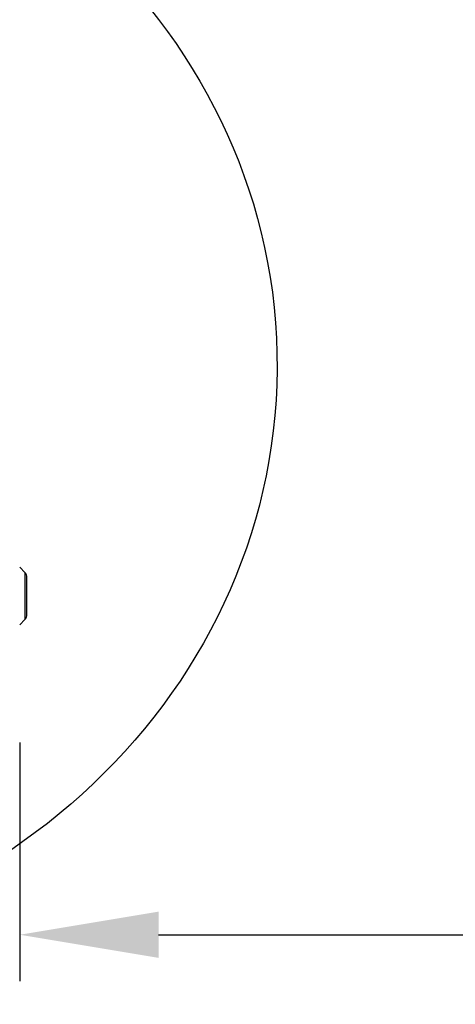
# Model space of a CAD drawing. Header units: inches. Extents: x 170 to 312, y 215 to 248.
# Tile 123 of 256: x 201.424 to 201.718, y 218.77 to 219.434. Entities that reach past the tile are written whole.
import ezdxf

# ---------------------------------------------------------------- set-up
doc = ezdxf.new("R2010")
doc.units = ezdxf.units.IN
doc.header["$LTSCALE"] = 0.25
doc.header["$MEASUREMENT"] = 0
for name, color, linetype in [('ANNOTATIONS', 1, 'Continuous'), ('DETAILS', 4, 'Continuous'), ('STANDARD MOTOR RH', 7, 'Continuous')]:
    doc.layers.add(name, color=color, linetype=linetype)
doc.styles.add('ARIAL', font='arial.ttf', dxfattribs={"height": 0.09375})
doc.dimstyles.new('STANDARD$0', dxfattribs={"dimtxt": 0.09375, "dimasz": 0.09375, "dimexe": 0.03125, "dimexo": 0.046875, "dimgap": 0.09, "dimtad": 0, "dimtih": 1, "dimtoh": 1, "dimdec": 4, "dimzin": 0, "dimdsep": 46, "dimtxsty": 'ARIAL', "dimcen": 0.09, "dimadec": 0, "dimazin": 0, "dimtfac": 1, "dimtdec": 4, "dimtofl": 0, "dimtmove": 0, "dimatfit": 1, "dimfxl": 1, "dimtolj": 1, "dimtzin": 0, "dimarcsym": 0})

# ---------------------------------------------------------------- blocks, each defined once
blk = doc.blocks.new('*D259')
at = {"layer": 'ANNOTATIONS', "color": 0, "lineweight": -2, "transparency": 16777216}
for p, q in [((201.42401, 218.94643), (201.42402, 218.78531)), ((206.42401, 218.94653), (206.42402, 218.78541)), ((201.51777, 218.81656), (203.30768, 218.8166)), ((206.33027, 218.81666), (204.54035, 218.81662))]:
    blk.add_line(p, q, dxfattribs=at)
at = {"layer": 'ANNOTATIONS', "color": 0, "transparency": 16777216}
for points in [[(201.51777, 218.83218), (201.51777, 218.80093), (201.42402, 218.81656)], [(206.33027, 218.83228), (206.33027, 218.80103), (206.42402, 218.81666)]]:
    blk.add_solid(points, dxfattribs=at)
at = {"layer": 'defpoints', "color": 0, "transparency": 16777216}
for p in [(201.42401, 218.9933), (206.42401, 218.9934), (206.42402, 218.81666)]:
    blk.add_point(p, dxfattribs=at)
at = {"layer": 'ANNOTATIONS', "color": 0, "transparency": 16777216, "insert": (203.92402, 218.81661), "char_height": 0.09375, "attachment_point": 5, "style": 'ARIAL'}
blk.add_mtext('\\A1;OPENING WIDTH', dxfattribs=at)

msp = doc.modelspace()

# ---------------------------------------------------------------- linework, layer by layer
at = {"layer": 'DETAILS'}
msp.add_ellipse((201.15523, 219.2015), major_axis=(0.4425, -0.00305), ratio=0.919729, dxfattribs=at)
at = {"layer": 'STANDARD MOTOR RH'}
for p, q in [((201.42401, 219.06465), (201.42746, 219.0612)), ((201.42746, 219.0612), (201.42746, 219.02933)), ((201.42889, 219.03278), (201.42889, 219.05775)), ((201.42746, 219.02933), (201.42401, 219.02588))]:
    msp.add_line(p, q, dxfattribs=at)
for centre, start, end in [((201.42401, 219.05775), 0, 45), ((201.42401, 219.03278), 315, 0)]:
    msp.add_arc(centre, 0.00488, start, end, dxfattribs=at)

# ---------------------------------------------------------------- dimensions: what is measured, and where the dimension line sits
at = {"layer": 'ANNOTATIONS'}
dim = msp.add_aligned_dim(p1=(201.42401, 218.9933), p2=(206.42401, 218.9934), distance=-0.17674, text='OPENING WIDTH', dimstyle='STANDARD$0', dxfattribs=at)
dim.commit()
dim.dimension.update_dxf_attribs({"geometry": '*D259', "text_midpoint": (203.92402, 218.81661)})

doc.saveas('drawing.dxf')
